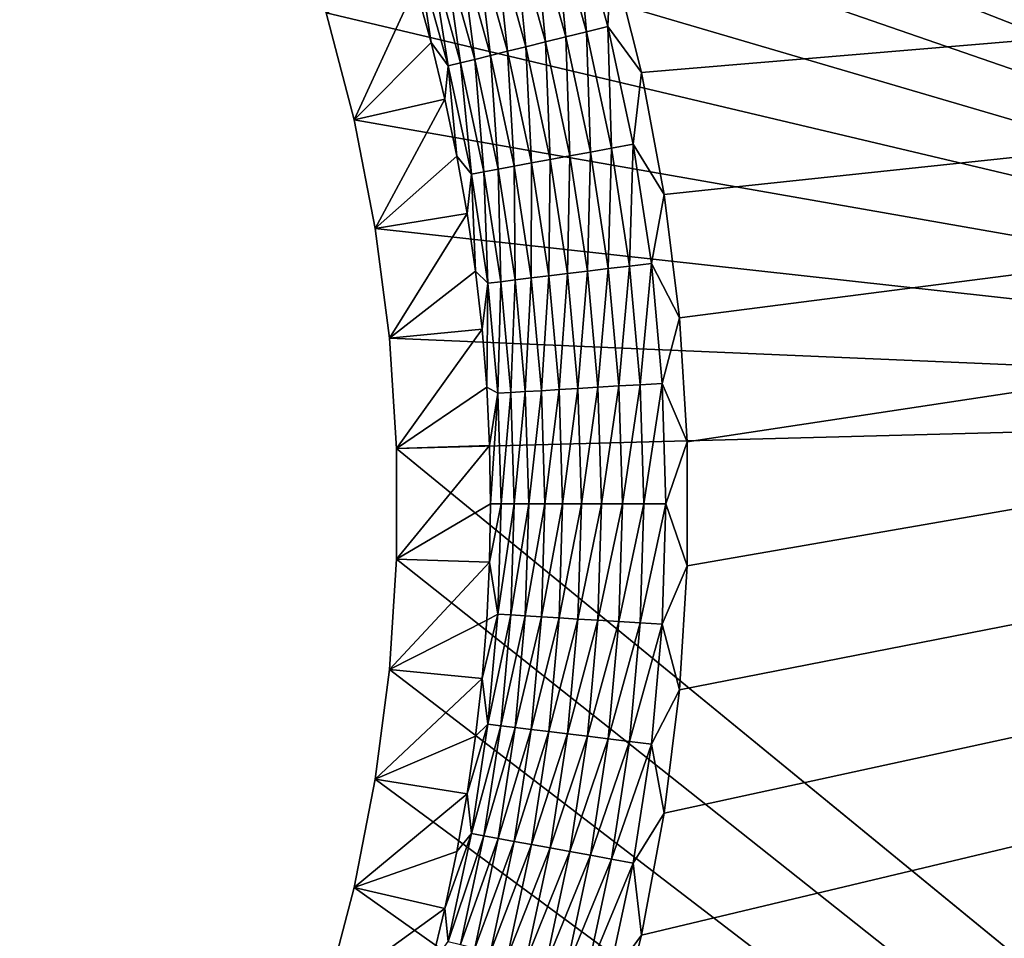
# Model space of a CAD drawing. Extents: x -255 to 255, y -598 to 598.
# Tile 63 of 201: x 108 to 130, y -294 to -274. Entities that reach past the tile are written whole.
import ezdxf

# ---------------------------------------------------------------- set-up
doc = ezdxf.new("R2010")
doc.units = 0
doc.header["$LTSCALE"] = 21.359881
for name, color, linetype in [('1', 7, 'CONTINUOUS'), ('11', 7, 'CONTINUOUS'), ('2', 7, 'CONTINUOUS'), ('58', 7, 'CONTINUOUS')]:
    doc.layers.add(name, color=color, linetype=linetype)

msp = doc.modelspace()

# ---------------------------------------------------------------- linework, layer by layer
at = {"layer": '1', "color": 7, "linetype": 'CONTINUOUS'}
for points in [[(152.63, -282.45), (116.099, -114.682), (152.63, -112.53), (152.63, -282.45)], [(115.621, -117.139), (116.099, -114.682), (152.63, -282.45), (115.621, -117.139)], [(114.986, -119.561), (115.621, -117.139), (152.63, -282.45), (114.986, -119.561)], [(114.197, -121.936), (114.986, -119.561), (152.63, -282.45), (114.197, -121.936)], [(113.258, -124.257), (114.197, -121.936), (152.63, -282.45), (113.258, -124.257)], [(112.172, -126.512), (113.258, -124.257), (152.63, -282.45), (112.172, -126.512)], [(110.943, -128.693), (112.172, -126.512), (152.63, -282.45), (110.943, -128.693)], [(109.578, -130.791), (110.943, -128.693), (152.63, -282.45), (109.578, -130.791)], [(108.081, -132.797), (109.578, -130.791), (152.63, -282.45), (108.081, -132.797)], [(106.458, -134.703), (108.081, -132.797), (152.63, -282.45), (106.458, -134.703)], [(104.716, -136.502), (106.458, -134.703), (152.63, -282.45), (104.716, -136.502)], [(102.863, -138.184), (104.716, -136.502), (152.63, -282.45), (102.863, -138.184)], [(100.906, -139.745), (102.863, -138.184), (152.63, -282.45), (100.906, -139.745)], [(98.853, -141.177), (100.906, -139.745), (152.63, -282.45), (98.853, -141.177)], [(96.713, -142.475), (98.853, -141.177), (152.63, -282.45), (96.713, -142.475)], [(94.493, -143.633), (96.713, -142.475), (152.63, -282.45), (94.493, -143.633)], [(92.204, -144.646), (94.493, -143.633), (152.63, -282.45), (92.204, -144.646)], [(89.855, -145.511), (92.204, -144.646), (152.63, -282.45), (89.855, -145.511)], [(87.455, -146.223), (89.855, -145.511), (152.63, -282.45), (87.455, -146.223)], [(85.015, -146.78), (87.455, -146.223), (152.63, -282.45), (85.015, -146.78)], [(82.544, -147.179), (85.015, -146.78), (152.63, -282.45), (82.544, -147.179)], [(80.052, -147.42), (82.544, -147.179), (152.63, -282.45), (80.052, -147.42)], [(-64.2, -147.5), (77.55, -147.5), (152.63, -282.45), (-64.2, -147.5)], [(96.713, -250.625), (-64.2, -147.5), (152.63, -282.45), (96.713, -250.625)], [(77.55, -147.5), (80.052, -147.42), (152.63, -282.45), (77.55, -147.5)], [(98.853, -251.923), (96.713, -250.625), (152.63, -282.45), (98.853, -251.923)], [(100.906, -253.355), (98.853, -251.923), (152.63, -282.45), (100.906, -253.355)], [(102.863, -254.916), (100.906, -253.355), (152.63, -282.45), (102.863, -254.916)], [(104.716, -256.598), (102.863, -254.916), (152.63, -282.45), (104.716, -256.598)], [(106.458, -258.397), (104.716, -256.598), (152.63, -282.45), (106.458, -258.397)], [(108.081, -260.303), (106.458, -258.397), (152.63, -282.45), (108.081, -260.303)], [(109.578, -262.309), (108.081, -260.303), (152.63, -282.45), (109.578, -262.309)], [(110.943, -264.407), (109.578, -262.309), (152.63, -282.45), (110.943, -264.407)], [(112.172, -266.588), (110.943, -264.407), (152.63, -282.45), (112.172, -266.588)], [(113.258, -268.843), (112.172, -266.588), (152.63, -282.45), (113.258, -268.843)], [(114.197, -271.164), (113.258, -268.843), (152.63, -282.45), (114.197, -271.164)], [(114.986, -273.539), (114.197, -271.164), (152.63, -282.45), (114.986, -273.539)], [(115.621, -275.961), (114.986, -273.539), (152.63, -282.45), (115.621, -275.961)], [(116.099, -278.418), (115.621, -275.961), (152.63, -282.45), (116.099, -278.418)], [(116.42, -280.9), (116.099, -278.418), (152.63, -282.45), (116.42, -280.9)], [(116.58, -283.398), (116.42, -280.9), (152.63, -282.45), (116.58, -283.398)], [(214.258, -363.367), (116.58, -283.398), (152.63, -282.45), (214.258, -363.367)], [(116.58, -285.902), (116.58, -283.398), (213.433, -362.7), (116.58, -285.902)], [(213.433, -362.7), (116.58, -283.398), (214.258, -363.367), (213.433, -362.7)], [(116.42, -288.4), (116.58, -285.902), (213.433, -362.7), (116.42, -288.4)], [(116.099, -290.882), (116.42, -288.4), (213.433, -362.7), (116.099, -290.882)], [(115.621, -293.339), (116.099, -290.882), (213.433, -362.7), (115.621, -293.339)], [(114.986, -295.761), (115.621, -293.339), (213.433, -362.7), (114.986, -295.761)]]:
    msp.add_3dface(points, dxfattribs=at)
at = {"layer": '11', "color": 7, "linetype": 'CONTINUOUS'}
for points in [[(114.986, -273.539), (115.621, -275.961), (117.008, -272.939, 4.231), (114.986, -273.539)], [(117.008, -272.939, 4.231), (115.621, -275.961), (117.363, -274.21, 4.231), (117.008, -272.939, 4.231)], [(117.363, -274.21, 4.231), (115.621, -275.961), (117.678, -275.491, 4.231), (117.363, -274.21, 4.231)], [(115.621, -275.961), (116.099, -278.418), (117.678, -275.491, 4.231), (115.621, -275.961)], [(117.678, -275.491, 4.231), (116.099, -278.418), (117.95, -276.782, 4.231), (117.678, -275.491, 4.231)], [(117.95, -276.782, 4.231), (116.099, -278.418), (118.182, -278.081, 4.231), (117.95, -276.782, 4.231)], [(116.099, -278.418), (116.42, -280.9), (118.182, -278.081, 4.231), (116.099, -278.418)], [(118.182, -278.081, 4.231), (116.42, -280.9), (118.372, -279.387, 4.231), (118.182, -278.081, 4.231)], [(118.372, -279.387, 4.231), (116.42, -280.9), (118.519, -280.698, 4.231), (118.372, -279.387, 4.231)], [(116.42, -280.9), (116.58, -283.398), (118.519, -280.698, 4.231), (116.42, -280.9)], [(118.519, -280.698, 4.231), (116.58, -283.398), (118.625, -282.013, 4.231), (118.519, -280.698, 4.231)], [(118.625, -282.013, 4.231), (116.58, -283.398), (118.688, -283.331, 4.231), (118.625, -282.013, 4.231)], [(116.58, -283.398), (116.58, -285.902), (118.688, -283.331, 4.231), (116.58, -283.398)], [(118.688, -283.331, 4.231), (116.58, -285.902), (118.709, -284.65, 4.231), (118.688, -283.331, 4.231)], [(118.709, -284.65, 4.231), (116.58, -285.902), (118.688, -285.969, 4.231), (118.709, -284.65, 4.231)], [(116.58, -285.902), (116.42, -288.4), (118.688, -285.969, 4.231), (116.58, -285.902)], [(118.688, -285.969, 4.231), (116.42, -288.4), (118.625, -287.287, 4.231), (118.688, -285.969, 4.231)], [(118.625, -287.287, 4.231), (116.42, -288.4), (118.519, -288.602, 4.231), (118.625, -287.287, 4.231)], [(116.42, -288.4), (116.099, -290.882), (118.519, -288.602, 4.231), (116.42, -288.4)], [(118.519, -288.602, 4.231), (116.099, -290.882), (118.372, -289.913, 4.231), (118.519, -288.602, 4.231)], [(118.372, -289.913, 4.231), (116.099, -290.882), (118.182, -291.219, 4.231), (118.372, -289.913, 4.231)], [(116.099, -290.882), (115.621, -293.339), (118.182, -291.219, 4.231), (116.099, -290.882)], [(118.182, -291.219, 4.231), (115.621, -293.339), (117.95, -292.518, 4.231), (118.182, -291.219, 4.231)], [(117.95, -292.518, 4.231), (115.621, -293.339), (117.678, -293.809, 4.231), (117.95, -292.518, 4.231)], [(115.621, -293.339), (114.986, -295.761), (117.678, -293.809, 4.231), (115.621, -293.339)], [(117.678, -293.809, 4.231), (114.986, -295.761), (117.363, -295.09, 4.231), (117.678, -293.809, 4.231)]]:
    msp.add_3dface(points, dxfattribs=at)
at = {"layer": '2', "color": 7, "linetype": 'CONTINUOUS'}
for points in [[(77.55, -415.216, 7), (248.416, -264.3, 7), (-64.2, -415.216, 7), (77.55, -415.216, 7)], [(-64.2, -415.216, 7), (248.416, -264.3, 7), (94.035, -327.203, 7), (-64.2, -415.216, 7)], [(80.359, -415.302, 7), (248.416, -264.3, 7), (77.55, -415.216, 7), (80.359, -415.302, 7)], [(83.158, -415.562, 7), (248.416, -264.3, 7), (80.359, -415.302, 7), (83.158, -415.562, 7)], [(85.935, -415.993, 7), (248.416, -264.3, 7), (83.158, -415.562, 7), (85.935, -415.993, 7)], [(88.681, -416.594, 7), (248.416, -264.3, 7), (85.935, -415.993, 7), (88.681, -416.594, 7)], [(91.384, -417.363, 7), (248.416, -264.3, 7), (88.681, -416.594, 7), (91.384, -417.363, 7)], [(94.035, -418.297, 7), (248.416, -264.3, 7), (91.384, -417.363, 7), (94.035, -418.297, 7)], [(96.623, -419.393, 7), (248.416, -264.3, 7), (94.035, -418.297, 7), (96.623, -419.393, 7)], [(94.035, -327.203, 7), (248.416, -264.3, 7), (96.623, -326.107, 7), (94.035, -327.203, 7)], [(99.139, -420.646, 7), (248.416, -264.3, 7), (96.623, -419.393, 7), (99.139, -420.646, 7)], [(96.623, -326.107, 7), (248.416, -264.3, 7), (99.139, -324.854, 7), (96.623, -326.107, 7)], [(101.573, -422.051, 7), (248.416, -264.3, 7), (99.139, -420.646, 7), (101.573, -422.051, 7)], [(99.139, -324.854, 7), (248.416, -264.3, 7), (101.573, -323.449, 7), (99.139, -324.854, 7)], [(103.916, -423.604, 7), (248.416, -264.3, 7), (101.573, -422.051, 7), (103.916, -423.604, 7)], [(101.573, -323.449, 7), (248.416, -264.3, 7), (103.916, -321.896, 7), (101.573, -323.449, 7)], [(106.159, -425.297, 7), (248.416, -264.3, 7), (103.916, -423.604, 7), (106.159, -425.297, 7)], [(103.916, -321.896, 7), (248.416, -264.3, 7), (106.159, -320.203, 7), (103.916, -321.896, 7)], [(108.293, -427.126, 7), (248.416, -264.3, 7), (106.159, -425.297, 7), (108.293, -427.126, 7)], [(106.159, -320.203, 7), (248.416, -264.3, 7), (108.293, -318.374, 7), (106.159, -320.203, 7)], [(110.311, -429.082, 7), (248.416, -264.3, 7), (108.293, -427.126, 7), (110.311, -429.082, 7)], [(108.293, -318.374, 7), (248.416, -264.3, 7), (110.311, -316.418, 7), (108.293, -318.374, 7)], [(112.205, -431.16, 7), (248.416, -264.3, 7), (110.311, -429.082, 7), (112.205, -431.16, 7)], [(110.311, -316.418, 7), (248.416, -264.3, 7), (112.205, -314.34, 7), (110.311, -316.418, 7)], [(113.967, -433.349, 7), (248.416, -264.3, 7), (112.205, -431.16, 7), (113.967, -433.349, 7)], [(112.205, -314.34, 7), (248.416, -264.3, 7), (113.967, -312.151, 7), (112.205, -314.34, 7)], [(115.591, -435.643, 7), (248.416, -264.3, 7), (113.967, -433.349, 7), (115.591, -435.643, 7)], [(113.967, -312.151, 7), (248.416, -264.3, 7), (115.591, -309.857, 7), (113.967, -312.151, 7)], [(117.07, -438.033, 7), (248.416, -264.3, 7), (115.591, -435.643, 7), (117.07, -438.033, 7)], [(115.591, -309.857, 7), (248.416, -264.3, 7), (117.07, -307.467, 7), (115.591, -309.857, 7)], [(118.4, -440.509, 7), (248.416, -264.3, 7), (117.07, -438.033, 7), (118.4, -440.509, 7)], [(117.07, -307.467, 7), (248.416, -264.3, 7), (118.4, -304.991, 7), (117.07, -307.467, 7)], [(119.575, -443.062, 7), (248.416, -264.3, 7), (118.4, -440.509, 7), (119.575, -443.062, 7)], [(118.4, -304.991, 7), (248.416, -264.3, 7), (119.575, -302.438, 7), (118.4, -304.991, 7)], [(120.59, -445.683, 7), (248.416, -264.3, 7), (119.575, -443.062, 7), (120.59, -445.683, 7)], [(119.575, -302.438, 7), (248.416, -264.3, 7), (120.59, -299.817, 7), (119.575, -302.438, 7)], [(121.442, -448.362, 7), (248.416, -264.3, 7), (120.59, -445.683, 7), (121.442, -448.362, 7)], [(120.59, -299.817, 7), (248.416, -264.3, 7), (121.442, -297.138, 7), (120.59, -299.817, 7)], [(122.128, -451.087, 7), (248.416, -264.3, 7), (121.442, -448.362, 7), (122.128, -451.087, 7)], [(121.442, -297.138, 7), (248.416, -264.3, 7), (122.128, -294.413, 7), (121.442, -297.138, 7)], [(122.128, -274.887, 7), (248.416, -264.3, 7), (121.442, -272.162, 7), (122.128, -274.887, 7)], [(122.644, -453.85, 7), (248.416, -264.3, 7), (122.128, -451.087, 7), (122.644, -453.85, 7)], [(122.128, -294.413, 7), (248.416, -264.3, 7), (122.644, -291.65, 7), (122.128, -294.413, 7)], [(122.644, -277.65, 7), (248.416, -264.3, 7), (122.128, -274.887, 7), (122.644, -277.65, 7)], [(122.989, -456.639, 7), (248.416, -264.3, 7), (122.644, -453.85, 7), (122.989, -456.639, 7)], [(122.644, -291.65, 7), (248.416, -264.3, 7), (122.989, -288.861, 7), (122.644, -291.65, 7)], [(122.989, -280.439, 7), (248.416, -264.3, 7), (122.644, -277.65, 7), (122.989, -280.439, 7)], [(123.163, -459.445, 7), (248.416, -264.3, 7), (122.989, -456.639, 7), (123.163, -459.445, 7)], [(122.989, -288.861, 7), (248.416, -264.3, 7), (123.163, -286.055, 7), (122.989, -288.861, 7)], [(123.163, -283.245, 7), (248.416, -264.3, 7), (122.989, -280.439, 7), (123.163, -283.245, 7)], [(248.416, -464.6, 7), (248.416, -264.3, 7), (123.163, -462.255, 7), (248.416, -464.6, 7)], [(123.163, -462.255, 7), (248.416, -264.3, 7), (123.163, -459.445, 7), (123.163, -462.255, 7)], [(123.163, -286.055, 7), (248.416, -264.3, 7), (123.163, -283.245, 7), (123.163, -286.055, 7)]]:
    msp.add_3dface(points, dxfattribs=at)
at = {"layer": '58', "color": 7, "linetype": 'CONTINUOUS'}
for points in [[(120.886, -273.969, 6.899), (120.638, -271.223, 6.975), (120.162, -271.372, 6.899), (120.886, -273.969, 6.899)], [(121.37, -273.849, 6.975), (121.442, -272.162, 7), (120.638, -271.223, 6.975), (121.37, -273.849, 6.975)], [(121.37, -273.849, 6.975), (120.638, -271.223, 6.975), (120.886, -273.969, 6.899), (121.37, -273.849, 6.975)], [(119.953, -274.199, 6.599), (119.696, -271.517, 6.773), (119.244, -271.658, 6.599), (119.953, -274.199, 6.599)], [(120.412, -274.085, 6.773), (120.162, -271.372, 6.899), (119.696, -271.517, 6.773), (120.412, -274.085, 6.773)], [(120.412, -274.085, 6.773), (119.696, -271.517, 6.773), (119.953, -274.199, 6.599), (120.412, -274.085, 6.773)], [(120.886, -273.969, 6.899), (120.162, -271.372, 6.899), (120.412, -274.085, 6.773), (120.886, -273.969, 6.899)], [(119.513, -274.307, 6.378), (119.244, -271.658, 6.599), (118.812, -271.792, 6.378), (119.513, -274.307, 6.378)], [(119.953, -274.199, 6.599), (119.244, -271.658, 6.599), (119.513, -274.307, 6.378), (119.953, -274.199, 6.599)], [(118.709, -274.505, 5.805), (118.403, -271.92, 6.112), (118.021, -272.039, 5.805), (118.709, -274.505, 5.805)], [(119.097, -274.41, 6.112), (118.812, -271.792, 6.378), (118.403, -271.92, 6.112), (119.097, -274.41, 6.112)], [(119.097, -274.41, 6.112), (118.403, -271.92, 6.112), (118.709, -274.505, 5.805), (119.097, -274.41, 6.112)], [(119.513, -274.307, 6.378), (118.812, -271.792, 6.378), (119.097, -274.41, 6.112), (119.513, -274.307, 6.378)], [(118.033, -274.672, 5.078), (117.671, -272.148, 5.459), (117.356, -272.246, 5.078), (118.033, -274.672, 5.078)], [(118.353, -274.593, 5.459), (118.021, -272.039, 5.805), (117.671, -272.148, 5.459), (118.353, -274.593, 5.459)], [(118.353, -274.593, 5.459), (117.671, -272.148, 5.459), (118.033, -274.672, 5.078), (118.353, -274.593, 5.459)], [(118.709, -274.505, 5.805), (118.021, -272.039, 5.805), (118.353, -274.593, 5.459), (118.709, -274.505, 5.805)], [(122.128, -274.887, 7), (121.442, -272.162, 7), (121.37, -273.849, 6.975), (122.128, -274.887, 7)], [(117.008, -272.939, 4.231), (117.363, -274.21, 4.231), (117.079, -272.332, 4.666), (117.008, -272.939, 4.231)], [(117.751, -274.741, 4.666), (117.356, -272.246, 5.078), (117.079, -272.332, 4.666), (117.751, -274.741, 4.666)], [(117.363, -274.21, 4.231), (117.751, -274.741, 4.666), (117.079, -272.332, 4.666), (117.363, -274.21, 4.231)], [(118.033, -274.672, 5.078), (117.356, -272.246, 5.078), (117.751, -274.741, 4.666), (118.033, -274.672, 5.078)], [(120.972, -276.693, 6.773), (120.886, -273.969, 6.899), (120.412, -274.085, 6.773), (120.972, -276.693, 6.773)], [(121.452, -276.605, 6.899), (121.37, -273.849, 6.975), (120.886, -273.969, 6.899), (121.452, -276.605, 6.899)], [(121.452, -276.605, 6.899), (120.886, -273.969, 6.899), (120.972, -276.693, 6.773), (121.452, -276.605, 6.899)], [(121.942, -276.515, 6.975), (122.128, -274.887, 7), (121.37, -273.849, 6.975), (121.942, -276.515, 6.975)], [(121.942, -276.515, 6.975), (121.37, -273.849, 6.975), (121.452, -276.605, 6.899), (121.942, -276.515, 6.975)], [(120.061, -276.86, 6.378), (119.953, -274.199, 6.599), (119.513, -274.307, 6.378), (120.061, -276.86, 6.378)], [(120.506, -276.778, 6.599), (120.412, -274.085, 6.773), (119.953, -274.199, 6.599), (120.506, -276.778, 6.599)], [(120.506, -276.778, 6.599), (119.953, -274.199, 6.599), (120.061, -276.86, 6.378), (120.506, -276.778, 6.599)], [(120.972, -276.693, 6.773), (120.412, -274.085, 6.773), (120.506, -276.778, 6.599), (120.972, -276.693, 6.773)], [(117.363, -274.21, 4.231), (117.678, -275.491, 4.231), (117.751, -274.741, 4.666), (117.363, -274.21, 4.231)], [(119.246, -277.009, 5.805), (119.097, -274.41, 6.112), (118.709, -274.505, 5.805), (119.246, -277.009, 5.805)], [(119.639, -276.937, 6.112), (119.513, -274.307, 6.378), (119.097, -274.41, 6.112), (119.639, -276.937, 6.112)], [(119.639, -276.937, 6.112), (119.097, -274.41, 6.112), (119.246, -277.009, 5.805), (119.639, -276.937, 6.112)], [(120.061, -276.86, 6.378), (119.513, -274.307, 6.378), (119.639, -276.937, 6.112), (120.061, -276.86, 6.378)], [(118.561, -277.134, 5.078), (118.353, -274.593, 5.459), (118.033, -274.672, 5.078), (118.561, -277.134, 5.078)], [(118.886, -277.075, 5.459), (118.709, -274.505, 5.805), (118.353, -274.593, 5.459), (118.886, -277.075, 5.459)], [(118.886, -277.075, 5.459), (118.353, -274.593, 5.459), (118.561, -277.134, 5.078), (118.886, -277.075, 5.459)], [(119.246, -277.009, 5.805), (118.709, -274.505, 5.805), (118.886, -277.075, 5.459), (119.246, -277.009, 5.805)], [(117.678, -275.491, 4.231), (117.95, -276.782, 4.231), (117.751, -274.741, 4.666), (117.678, -275.491, 4.231)], [(118.276, -277.187, 4.666), (118.033, -274.672, 5.078), (117.751, -274.741, 4.666), (118.276, -277.187, 4.666)], [(117.95, -276.782, 4.231), (118.276, -277.187, 4.666), (117.751, -274.741, 4.666), (117.95, -276.782, 4.231)], [(118.561, -277.134, 5.078), (118.033, -274.672, 5.078), (118.276, -277.187, 4.666), (118.561, -277.134, 5.078)], [(122.644, -277.65, 7), (122.128, -274.887, 7), (121.942, -276.515, 6.975), (122.644, -277.65, 7)], [(121.373, -279.329, 6.773), (121.452, -276.605, 6.899), (120.972, -276.693, 6.773), (121.373, -279.329, 6.773)], [(121.858, -279.27, 6.899), (121.452, -276.605, 6.899), (121.373, -279.329, 6.773), (121.858, -279.27, 6.899)], [(121.858, -279.27, 6.899), (121.942, -276.515, 6.975), (121.452, -276.605, 6.899), (121.858, -279.27, 6.899)], [(122.352, -279.21, 6.975), (121.942, -276.515, 6.975), (121.858, -279.27, 6.899), (122.352, -279.21, 6.975)], [(122.352, -279.21, 6.975), (122.644, -277.65, 7), (121.942, -276.515, 6.975), (122.352, -279.21, 6.975)], [(117.95, -276.782, 4.231), (118.182, -278.081, 4.231), (118.276, -277.187, 4.666), (117.95, -276.782, 4.231)], [(120.028, -279.492, 6.112), (120.061, -276.86, 6.378), (119.639, -276.937, 6.112), (120.028, -279.492, 6.112)], [(120.454, -279.441, 6.378), (120.061, -276.86, 6.378), (120.028, -279.492, 6.112), (120.454, -279.441, 6.378)], [(120.454, -279.441, 6.378), (120.506, -276.778, 6.599), (120.061, -276.86, 6.378), (120.454, -279.441, 6.378)], [(120.903, -279.386, 6.599), (120.506, -276.778, 6.599), (120.454, -279.441, 6.378), (120.903, -279.386, 6.599)], [(120.903, -279.386, 6.599), (120.972, -276.693, 6.773), (120.506, -276.778, 6.599), (120.903, -279.386, 6.599)], [(121.373, -279.329, 6.773), (120.972, -276.693, 6.773), (120.903, -279.386, 6.599), (121.373, -279.329, 6.773)], [(118.94, -279.624, 5.078), (118.886, -277.075, 5.459), (118.561, -277.134, 5.078), (118.94, -279.624, 5.078)], [(119.268, -279.585, 5.459), (119.246, -277.009, 5.805), (118.886, -277.075, 5.459), (119.268, -279.585, 5.459)], [(119.268, -279.585, 5.459), (118.886, -277.075, 5.459), (118.94, -279.624, 5.078), (119.268, -279.585, 5.459)], [(119.632, -279.54, 5.805), (119.639, -276.937, 6.112), (119.246, -277.009, 5.805), (119.632, -279.54, 5.805)], [(119.632, -279.54, 5.805), (119.246, -277.009, 5.805), (119.268, -279.585, 5.459), (119.632, -279.54, 5.805)], [(120.028, -279.492, 6.112), (119.639, -276.937, 6.112), (119.632, -279.54, 5.805), (120.028, -279.492, 6.112)], [(118.182, -278.081, 4.231), (118.372, -279.387, 4.231), (118.276, -277.187, 4.666), (118.182, -278.081, 4.231)], [(118.652, -279.659, 4.666), (118.561, -277.134, 5.078), (118.276, -277.187, 4.666), (118.652, -279.659, 4.666)], [(118.372, -279.387, 4.231), (118.652, -279.659, 4.666), (118.276, -277.187, 4.666), (118.372, -279.387, 4.231)], [(118.94, -279.624, 5.078), (118.561, -277.134, 5.078), (118.652, -279.659, 4.666), (118.94, -279.624, 5.078)], [(122.989, -280.439, 7), (122.644, -277.65, 7), (122.352, -279.21, 6.975), (122.989, -280.439, 7)], [(121.142, -282.013, 6.599), (121.373, -279.329, 6.773), (120.903, -279.386, 6.599), (121.142, -282.013, 6.599)], [(121.614, -281.985, 6.773), (121.373, -279.329, 6.773), (121.142, -282.013, 6.599), (121.614, -281.985, 6.773)], [(121.614, -281.985, 6.773), (121.858, -279.27, 6.899), (121.373, -279.329, 6.773), (121.614, -281.985, 6.773)], [(122.102, -281.955, 6.899), (121.858, -279.27, 6.899), (121.614, -281.985, 6.773), (122.102, -281.955, 6.899)], [(122.102, -281.955, 6.899), (122.352, -279.21, 6.975), (121.858, -279.27, 6.899), (122.102, -281.955, 6.899)], [(122.599, -281.925, 6.975), (122.352, -279.21, 6.975), (122.102, -281.955, 6.899), (122.599, -281.925, 6.975)], [(122.599, -281.925, 6.975), (122.989, -280.439, 7), (122.352, -279.21, 6.975), (122.599, -281.925, 6.975)], [(118.372, -279.387, 4.231), (118.519, -280.698, 4.231), (118.652, -279.659, 4.666), (118.372, -279.387, 4.231)], [(119.497, -282.113, 5.459), (119.632, -279.54, 5.805), (119.268, -279.585, 5.459), (119.497, -282.113, 5.459)], [(119.863, -282.091, 5.805), (119.632, -279.54, 5.805), (119.497, -282.113, 5.459), (119.863, -282.091, 5.805)], [(119.863, -282.091, 5.805), (120.028, -279.492, 6.112), (119.632, -279.54, 5.805), (119.863, -282.091, 5.805)], [(120.262, -282.066, 6.112), (120.028, -279.492, 6.112), (119.863, -282.091, 5.805), (120.262, -282.066, 6.112)], [(120.262, -282.066, 6.112), (120.454, -279.441, 6.378), (120.028, -279.492, 6.112), (120.262, -282.066, 6.112)], [(120.69, -282.041, 6.378), (120.454, -279.441, 6.378), (120.262, -282.066, 6.112), (120.69, -282.041, 6.378)], [(120.69, -282.041, 6.378), (120.903, -279.386, 6.599), (120.454, -279.441, 6.378), (120.69, -282.041, 6.378)], [(121.142, -282.013, 6.599), (120.903, -279.386, 6.599), (120.69, -282.041, 6.378), (121.142, -282.013, 6.599)], [(118.519, -280.698, 4.231), (118.625, -282.013, 4.231), (118.652, -279.659, 4.666), (118.519, -280.698, 4.231)], [(118.625, -282.013, 4.231), (118.879, -282.15, 4.666), (118.652, -279.659, 4.666), (118.625, -282.013, 4.231)], [(118.879, -282.15, 4.666), (118.94, -279.624, 5.078), (118.652, -279.659, 4.666), (118.879, -282.15, 4.666)], [(119.168, -282.133, 5.078), (118.94, -279.624, 5.078), (118.879, -282.15, 4.666), (119.168, -282.133, 5.078)], [(119.168, -282.133, 5.078), (119.268, -279.585, 5.459), (118.94, -279.624, 5.078), (119.168, -282.133, 5.078)], [(119.497, -282.113, 5.459), (119.268, -279.585, 5.459), (119.168, -282.133, 5.078), (119.497, -282.113, 5.459)], [(123.163, -283.245, 7), (122.989, -280.439, 7), (122.599, -281.925, 6.975), (123.163, -283.245, 7)], [(121.222, -284.65, 6.599), (121.614, -281.985, 6.773), (121.142, -282.013, 6.599), (121.222, -284.65, 6.599)], [(121.695, -284.65, 6.773), (121.614, -281.985, 6.773), (121.222, -284.65, 6.599), (121.695, -284.65, 6.773)], [(121.695, -284.65, 6.773), (122.102, -281.955, 6.899), (121.614, -281.985, 6.773), (121.695, -284.65, 6.773)], [(122.183, -284.65, 6.899), (122.102, -281.955, 6.899), (121.695, -284.65, 6.773), (122.183, -284.65, 6.899)], [(122.183, -284.65, 6.899), (122.599, -281.925, 6.975), (122.102, -281.955, 6.899), (122.183, -284.65, 6.899)], [(122.681, -284.65, 6.975), (122.599, -281.925, 6.975), (122.183, -284.65, 6.899), (122.681, -284.65, 6.975)], [(122.681, -284.65, 6.975), (123.163, -283.245, 7), (122.599, -281.925, 6.975), (122.681, -284.65, 6.975)], [(118.625, -282.013, 4.231), (118.688, -283.331, 4.231), (118.879, -282.15, 4.666), (118.625, -282.013, 4.231)], [(118.688, -283.331, 4.231), (118.709, -284.65, 4.231), (118.879, -282.15, 4.666), (118.688, -283.331, 4.231)], [(118.709, -284.65, 4.231), (118.954, -284.65, 4.666), (118.879, -282.15, 4.666), (118.709, -284.65, 4.231)], [(118.954, -284.65, 4.666), (119.168, -282.133, 5.078), (118.879, -282.15, 4.666), (118.954, -284.65, 4.666)], [(119.244, -284.65, 5.078), (119.168, -282.133, 5.078), (118.954, -284.65, 4.666), (119.244, -284.65, 5.078)], [(119.244, -284.65, 5.078), (119.497, -282.113, 5.459), (119.168, -282.133, 5.078), (119.244, -284.65, 5.078)], [(119.574, -284.65, 5.459), (119.497, -282.113, 5.459), (119.244, -284.65, 5.078), (119.574, -284.65, 5.459)], [(119.574, -284.65, 5.459), (119.863, -282.091, 5.805), (119.497, -282.113, 5.459), (119.574, -284.65, 5.459)], [(119.941, -284.65, 5.805), (119.863, -282.091, 5.805), (119.574, -284.65, 5.459), (119.941, -284.65, 5.805)], [(119.941, -284.65, 5.805), (120.262, -282.066, 6.112), (119.863, -282.091, 5.805), (119.941, -284.65, 5.805)], [(120.34, -284.65, 6.112), (120.262, -282.066, 6.112), (119.941, -284.65, 5.805), (120.34, -284.65, 6.112)], [(120.34, -284.65, 6.112), (120.69, -282.041, 6.378), (120.262, -282.066, 6.112), (120.34, -284.65, 6.112)], [(120.769, -284.65, 6.378), (120.69, -282.041, 6.378), (120.34, -284.65, 6.112), (120.769, -284.65, 6.378)], [(120.769, -284.65, 6.378), (121.142, -282.013, 6.599), (120.69, -282.041, 6.378), (120.769, -284.65, 6.378)], [(121.222, -284.65, 6.599), (121.142, -282.013, 6.599), (120.769, -284.65, 6.378), (121.222, -284.65, 6.599)], [(123.163, -286.055, 7), (123.163, -283.245, 7), (122.681, -284.65, 6.975), (123.163, -286.055, 7)], [(118.709, -284.65, 4.231), (118.688, -285.969, 4.231), (118.954, -284.65, 4.666), (118.709, -284.65, 4.231)], [(118.688, -285.969, 4.231), (118.879, -287.15, 4.666), (118.954, -284.65, 4.666), (118.688, -285.969, 4.231)], [(119.168, -287.167, 5.078), (119.244, -284.65, 5.078), (118.879, -287.15, 4.666), (119.168, -287.167, 5.078)], [(118.879, -287.15, 4.666), (119.244, -284.65, 5.078), (118.954, -284.65, 4.666), (118.879, -287.15, 4.666)], [(119.497, -287.187, 5.459), (119.574, -284.65, 5.459), (119.168, -287.167, 5.078), (119.497, -287.187, 5.459)], [(119.168, -287.167, 5.078), (119.574, -284.65, 5.459), (119.244, -284.65, 5.078), (119.168, -287.167, 5.078)], [(119.863, -287.209, 5.805), (119.941, -284.65, 5.805), (119.497, -287.187, 5.459), (119.863, -287.209, 5.805)], [(119.497, -287.187, 5.459), (119.941, -284.65, 5.805), (119.574, -284.65, 5.459), (119.497, -287.187, 5.459)], [(120.262, -287.234, 6.112), (120.34, -284.65, 6.112), (119.863, -287.209, 5.805), (120.262, -287.234, 6.112)], [(119.863, -287.209, 5.805), (120.34, -284.65, 6.112), (119.941, -284.65, 5.805), (119.863, -287.209, 5.805)], [(120.69, -287.259, 6.378), (120.769, -284.65, 6.378), (120.262, -287.234, 6.112), (120.69, -287.259, 6.378)], [(120.262, -287.234, 6.112), (120.769, -284.65, 6.378), (120.34, -284.65, 6.112), (120.262, -287.234, 6.112)], [(121.142, -287.287, 6.599), (121.222, -284.65, 6.599), (120.69, -287.259, 6.378), (121.142, -287.287, 6.599)], [(120.69, -287.259, 6.378), (121.222, -284.65, 6.599), (120.769, -284.65, 6.378), (120.69, -287.259, 6.378)], [(121.614, -287.315, 6.773), (121.695, -284.65, 6.773), (121.142, -287.287, 6.599), (121.614, -287.315, 6.773)], [(121.142, -287.287, 6.599), (121.695, -284.65, 6.773), (121.222, -284.65, 6.599), (121.142, -287.287, 6.599)], [(122.102, -287.345, 6.899), (122.183, -284.65, 6.899), (121.614, -287.315, 6.773), (122.102, -287.345, 6.899)], [(121.614, -287.315, 6.773), (122.183, -284.65, 6.899), (121.695, -284.65, 6.773), (121.614, -287.315, 6.773)], [(122.599, -287.375, 6.975), (122.681, -284.65, 6.975), (122.102, -287.345, 6.899), (122.599, -287.375, 6.975)], [(122.102, -287.345, 6.899), (122.681, -284.65, 6.975), (122.183, -284.65, 6.899), (122.102, -287.345, 6.899)], [(122.599, -287.375, 6.975), (123.163, -286.055, 7), (122.681, -284.65, 6.975), (122.599, -287.375, 6.975)], [(118.688, -285.969, 4.231), (118.625, -287.287, 4.231), (118.879, -287.15, 4.666), (118.688, -285.969, 4.231)], [(122.989, -288.861, 7), (123.163, -286.055, 7), (122.599, -287.375, 6.975), (122.989, -288.861, 7)], [(118.625, -287.287, 4.231), (118.519, -288.602, 4.231), (118.879, -287.15, 4.666), (118.625, -287.287, 4.231)], [(118.519, -288.602, 4.231), (118.652, -289.641, 4.666), (118.879, -287.15, 4.666), (118.519, -288.602, 4.231)], [(118.652, -289.641, 4.666), (119.168, -287.167, 5.078), (118.879, -287.15, 4.666), (118.652, -289.641, 4.666)], [(118.94, -289.676, 5.078), (119.168, -287.167, 5.078), (118.652, -289.641, 4.666), (118.94, -289.676, 5.078)], [(118.94, -289.676, 5.078), (119.497, -287.187, 5.459), (119.168, -287.167, 5.078), (118.94, -289.676, 5.078)], [(119.268, -289.715, 5.459), (119.497, -287.187, 5.459), (118.94, -289.676, 5.078), (119.268, -289.715, 5.459)], [(119.268, -289.715, 5.459), (119.863, -287.209, 5.805), (119.497, -287.187, 5.459), (119.268, -289.715, 5.459)], [(119.632, -289.76, 5.805), (119.863, -287.209, 5.805), (119.268, -289.715, 5.459), (119.632, -289.76, 5.805)], [(119.632, -289.76, 5.805), (120.262, -287.234, 6.112), (119.863, -287.209, 5.805), (119.632, -289.76, 5.805)], [(120.028, -289.808, 6.112), (120.262, -287.234, 6.112), (119.632, -289.76, 5.805), (120.028, -289.808, 6.112)], [(120.028, -289.808, 6.112), (120.69, -287.259, 6.378), (120.262, -287.234, 6.112), (120.028, -289.808, 6.112)], [(120.454, -289.859, 6.378), (120.69, -287.259, 6.378), (120.028, -289.808, 6.112), (120.454, -289.859, 6.378)], [(120.454, -289.859, 6.378), (121.142, -287.287, 6.599), (120.69, -287.259, 6.378), (120.454, -289.859, 6.378)], [(120.903, -289.914, 6.599), (121.142, -287.287, 6.599), (120.454, -289.859, 6.378), (120.903, -289.914, 6.599)], [(120.903, -289.914, 6.599), (121.614, -287.315, 6.773), (121.142, -287.287, 6.599), (120.903, -289.914, 6.599)], [(121.373, -289.971, 6.773), (121.614, -287.315, 6.773), (120.903, -289.914, 6.599), (121.373, -289.971, 6.773)], [(121.373, -289.971, 6.773), (122.102, -287.345, 6.899), (121.614, -287.315, 6.773), (121.373, -289.971, 6.773)], [(121.858, -290.03, 6.899), (122.102, -287.345, 6.899), (121.373, -289.971, 6.773), (121.858, -290.03, 6.899)], [(121.858, -290.03, 6.899), (122.599, -287.375, 6.975), (122.102, -287.345, 6.899), (121.858, -290.03, 6.899)], [(122.352, -290.09, 6.975), (122.599, -287.375, 6.975), (121.858, -290.03, 6.899), (122.352, -290.09, 6.975)], [(122.352, -290.09, 6.975), (122.989, -288.861, 7), (122.599, -287.375, 6.975), (122.352, -290.09, 6.975)], [(118.519, -288.602, 4.231), (118.372, -289.913, 4.231), (118.652, -289.641, 4.666), (118.519, -288.602, 4.231)], [(122.644, -291.65, 7), (122.989, -288.861, 7), (122.352, -290.09, 6.975), (122.644, -291.65, 7)], [(118.372, -289.913, 4.231), (118.182, -291.219, 4.231), (118.652, -289.641, 4.666), (118.372, -289.913, 4.231)], [(118.182, -291.219, 4.231), (118.276, -292.113, 4.666), (118.652, -289.641, 4.666), (118.182, -291.219, 4.231)], [(118.276, -292.113, 4.666), (118.94, -289.676, 5.078), (118.652, -289.641, 4.666), (118.276, -292.113, 4.666)], [(118.561, -292.166, 5.078), (118.94, -289.676, 5.078), (118.276, -292.113, 4.666), (118.561, -292.166, 5.078)], [(118.561, -292.166, 5.078), (119.268, -289.715, 5.459), (118.94, -289.676, 5.078), (118.561, -292.166, 5.078)], [(118.886, -292.225, 5.459), (119.268, -289.715, 5.459), (118.561, -292.166, 5.078), (118.886, -292.225, 5.459)], [(118.886, -292.225, 5.459), (119.632, -289.76, 5.805), (119.268, -289.715, 5.459), (118.886, -292.225, 5.459)], [(119.246, -292.291, 5.805), (119.632, -289.76, 5.805), (118.886, -292.225, 5.459), (119.246, -292.291, 5.805)], [(119.246, -292.291, 5.805), (120.028, -289.808, 6.112), (119.632, -289.76, 5.805), (119.246, -292.291, 5.805)], [(119.639, -292.363, 6.112), (120.028, -289.808, 6.112), (119.246, -292.291, 5.805), (119.639, -292.363, 6.112)], [(119.639, -292.363, 6.112), (120.454, -289.859, 6.378), (120.028, -289.808, 6.112), (119.639, -292.363, 6.112)], [(120.061, -292.44, 6.378), (120.454, -289.859, 6.378), (119.639, -292.363, 6.112), (120.061, -292.44, 6.378)], [(120.061, -292.44, 6.378), (120.903, -289.914, 6.599), (120.454, -289.859, 6.378), (120.061, -292.44, 6.378)], [(120.506, -292.522, 6.599), (120.903, -289.914, 6.599), (120.061, -292.44, 6.378), (120.506, -292.522, 6.599)], [(120.506, -292.522, 6.599), (121.373, -289.971, 6.773), (120.903, -289.914, 6.599), (120.506, -292.522, 6.599)], [(120.972, -292.607, 6.773), (121.373, -289.971, 6.773), (120.506, -292.522, 6.599), (120.972, -292.607, 6.773)], [(120.972, -292.607, 6.773), (121.858, -290.03, 6.899), (121.373, -289.971, 6.773), (120.972, -292.607, 6.773)], [(121.452, -292.695, 6.899), (121.858, -290.03, 6.899), (120.972, -292.607, 6.773), (121.452, -292.695, 6.899)], [(121.452, -292.695, 6.899), (122.352, -290.09, 6.975), (121.858, -290.03, 6.899), (121.452, -292.695, 6.899)], [(121.942, -292.785, 6.975), (122.352, -290.09, 6.975), (121.452, -292.695, 6.899), (121.942, -292.785, 6.975)], [(121.942, -292.785, 6.975), (122.644, -291.65, 7), (122.352, -290.09, 6.975), (121.942, -292.785, 6.975)], [(118.182, -291.219, 4.231), (117.95, -292.518, 4.231), (118.276, -292.113, 4.666), (118.182, -291.219, 4.231)], [(122.128, -294.413, 7), (122.644, -291.65, 7), (121.942, -292.785, 6.975), (122.128, -294.413, 7)], [(117.95, -292.518, 4.231), (117.678, -293.809, 4.231), (118.276, -292.113, 4.666), (117.95, -292.518, 4.231)], [(117.678, -293.809, 4.231), (117.751, -294.559, 4.666), (118.276, -292.113, 4.666), (117.678, -293.809, 4.231)], [(117.751, -294.559, 4.666), (118.561, -292.166, 5.078), (118.276, -292.113, 4.666), (117.751, -294.559, 4.666)], [(118.033, -294.628, 5.078), (118.561, -292.166, 5.078), (117.751, -294.559, 4.666), (118.033, -294.628, 5.078)], [(118.033, -294.628, 5.078), (118.886, -292.225, 5.459), (118.561, -292.166, 5.078), (118.033, -294.628, 5.078)], [(118.353, -294.707, 5.459), (118.886, -292.225, 5.459), (118.033, -294.628, 5.078), (118.353, -294.707, 5.459)], [(118.353, -294.707, 5.459), (119.246, -292.291, 5.805), (118.886, -292.225, 5.459), (118.353, -294.707, 5.459)], [(118.709, -294.795, 5.805), (119.246, -292.291, 5.805), (118.353, -294.707, 5.459), (118.709, -294.795, 5.805)], [(118.709, -294.795, 5.805), (119.639, -292.363, 6.112), (119.246, -292.291, 5.805), (118.709, -294.795, 5.805)], [(119.097, -294.89, 6.112), (119.639, -292.363, 6.112), (118.709, -294.795, 5.805), (119.097, -294.89, 6.112)], [(119.097, -294.89, 6.112), (120.061, -292.44, 6.378), (119.639, -292.363, 6.112), (119.097, -294.89, 6.112)], [(119.513, -294.993, 6.378), (120.061, -292.44, 6.378), (119.097, -294.89, 6.112), (119.513, -294.993, 6.378)], [(119.513, -294.993, 6.378), (120.506, -292.522, 6.599), (120.061, -292.44, 6.378), (119.513, -294.993, 6.378)], [(119.953, -295.101, 6.599), (120.506, -292.522, 6.599), (119.513, -294.993, 6.378), (119.953, -295.101, 6.599)], [(119.953, -295.101, 6.599), (120.972, -292.607, 6.773), (120.506, -292.522, 6.599), (119.953, -295.101, 6.599)], [(120.412, -295.215, 6.773), (120.972, -292.607, 6.773), (119.953, -295.101, 6.599), (120.412, -295.215, 6.773)], [(120.412, -295.215, 6.773), (121.452, -292.695, 6.899), (120.972, -292.607, 6.773), (120.412, -295.215, 6.773)], [(120.886, -295.331, 6.899), (121.452, -292.695, 6.899), (120.412, -295.215, 6.773), (120.886, -295.331, 6.899)], [(120.886, -295.331, 6.899), (121.942, -292.785, 6.975), (121.452, -292.695, 6.899), (120.886, -295.331, 6.899)], [(121.37, -295.451, 6.975), (121.942, -292.785, 6.975), (120.886, -295.331, 6.899), (121.37, -295.451, 6.975)], [(121.37, -295.451, 6.975), (122.128, -294.413, 7), (121.942, -292.785, 6.975), (121.37, -295.451, 6.975)], [(117.678, -293.809, 4.231), (117.363, -295.09, 4.231), (117.751, -294.559, 4.666), (117.678, -293.809, 4.231)], [(121.442, -297.138, 7), (122.128, -294.413, 7), (121.37, -295.451, 6.975), (121.442, -297.138, 7)]]:
    msp.add_3dface(points, dxfattribs=at)

doc.saveas('drawing.dxf')
